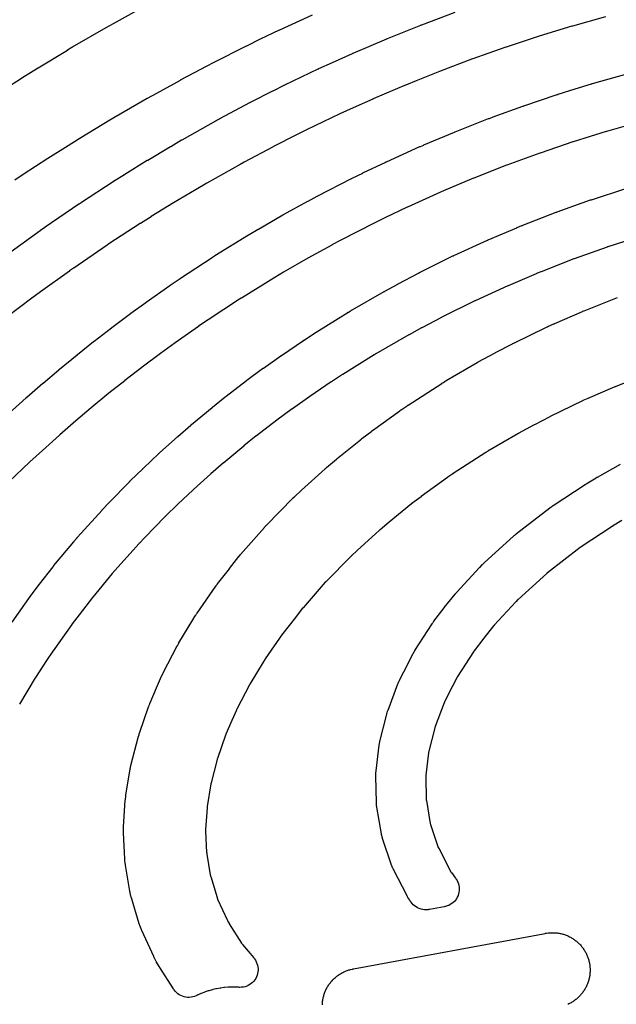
# Model space of a CAD drawing. Header units: metres. Extents: x -22 to 22, y 1.9 to 79.7.
# Tile 23 of 35: x -0.7 to 2.6, y 48.4 to 53.9. Entities that reach past the tile are written whole.
import ezdxf

# ---------------------------------------------------------------- set-up
doc = ezdxf.new("R2010")
doc.units = ezdxf.units.M

msp = doc.modelspace()

# ---------------------------------------------------------------- linework, layer by layer
at = {"layer": 'MARKING'}
for points in [[(-0.7849, 53.5161), (-0.6854, 53.5791), (-0.6852, 53.5792), (-0.6841, 53.5799), (-0.6838, 53.5801), (-0.5951, 53.6354), (-0.5946, 53.6357), (-0.5923, 53.6371), (-0.5917, 53.6375), (-0.428, 53.7364), (-0.4278, 53.7365), (-0.4269, 53.737), (-0.4267, 53.7372), (-0.402, 53.7519), (-0.4015, 53.7522), (-0.3995, 53.7534), (-0.3988, 53.7537), (-0.2104, 53.8628), (-0.2098, 53.8631), (-0.2074, 53.8645), (-0.2066, 53.8649), (-0.1528, 53.895), (-0.1524, 53.8952), (-0.0174, 53.9698)], [(-0.7438, 52.6065), (-0.5801, 52.7245), (-0.5797, 52.7248), (-0.5787, 52.7255), (-0.5781, 52.7259), (-0.5537, 52.7431), (-0.5533, 52.7434), (-0.5525, 52.744), (-0.5519, 52.7443), (-0.3633, 52.8736), (-0.3629, 52.8739), (-0.362, 52.8745), (-0.3614, 52.8749), (-0.3506, 52.8821), (-0.3502, 52.8824), (-0.3493, 52.883), (-0.3487, 52.8834), (-0.1715, 52.9988), (-0.171, 52.9991), (-0.17, 52.9998), (-0.1693, 53.0003), (-0.1082, 53.0389), (-0.1078, 53.0391), (-0.107, 53.0396), (-0.1065, 53.0399), (0.0204, 53.1183), (0.021, 53.1186), (0.0222, 53.1193), (0.023, 53.1198), (0.1501, 53.1955), (0.1504, 53.1957), (0.1511, 53.1961), (0.1515, 53.1964), (0.2125, 53.232), (0.213, 53.2323), (0.2143, 53.233), (0.2151, 53.2335), (0.4036, 53.3394), (0.4041, 53.3398), (0.4054, 53.3404), (0.4062, 53.3409), (0.4288, 53.3531), (0.429, 53.3533), (0.4296, 53.3536), (0.43, 53.3538), (0.5954, 53.4418), (0.5961, 53.4422), (0.5976, 53.443), (0.5986, 53.4435), (0.7283, 53.5095), (0.7289, 53.5097), (0.7876, 53.5392), (0.7883, 53.5395), (0.7897, 53.5402), (0.7907, 53.5406), (0.9789, 53.6308), (0.9796, 53.6311), (0.9812, 53.6318), (0.9822, 53.6323), (1.058, 53.6668), (1.0584, 53.667), (1.1711, 53.7178), (1.1716, 53.718), (1.172, 53.7182), (1.1725, 53.7184), (1.1737, 53.7189), (1.1741, 53.7191), (1.1746, 53.7193), (1.1751, 53.7195), (1.3627, 53.7995), (1.3634, 53.7999), (1.365, 53.8005), (1.366, 53.8009), (1.4232, 53.824), (1.4235, 53.8241), (1.5547, 53.8768), (1.5552, 53.877), (1.5557, 53.8771), (1.5562, 53.8773), (1.5575, 53.8778), (1.5579, 53.878), (1.5584, 53.8782), (1.5589, 53.8784), (1.7466, 53.9491)], [(2.5891, 53.9233), (2.4043, 53.8709), (2.4033, 53.8706), (2.4009, 53.8698), (2.218, 53.8141), (2.2175, 53.8139), (2.2169, 53.8138), (2.2164, 53.8136), (2.0317, 53.7528), (2.0312, 53.7526), (2.0307, 53.7525), (2.0302, 53.7523), (1.9302, 53.7171), (1.8454, 53.6871), (1.8449, 53.6869), (1.8444, 53.6867), (1.844, 53.6866), (1.659, 53.6169), (1.6585, 53.6167), (1.658, 53.6165), (1.6575, 53.6163), (1.5284, 53.5646), (1.4729, 53.5421), (1.472, 53.5418), (1.2862, 53.4625), (1.2857, 53.4623), (1.2853, 53.4621), (1.2848, 53.4619), (1.1746, 53.4123), (1.1002, 53.3784), (1.0993, 53.378), (0.9133, 53.2889), (0.9125, 53.2885), (0.8559, 53.2602), (0.7273, 53.1948), (0.7264, 53.1944), (0.5626, 53.1072), (0.5411, 53.0955), (0.5404, 53.0951), (0.3539, 52.9903), (0.3532, 52.9899), (0.294, 52.9553), (0.1677, 52.8801), (0.1671, 52.8797), (0.0415, 52.8022), (0.0411, 52.802), (-0.0184, 52.7644), (-0.019, 52.764), (-0.1948, 52.6495), (-0.1953, 52.6491), (-0.2048, 52.6428), (-0.2053, 52.6425), (-0.3926, 52.5141), (-0.3931, 52.5138), (-0.4161, 52.4976), (-0.4166, 52.4972), (-0.5787, 52.3803), (-0.6269, 52.3448), (-0.6274, 52.3444), (-0.7654, 52.2398)], [(0.945, 53.9326), (0.7605, 53.8481), (0.7596, 53.8476), (0.6539, 53.7967), (0.5755, 53.7588), (0.5747, 53.7584), (0.3898, 53.6648), (0.3891, 53.6644), (0.3536, 53.6458), (0.2047, 53.5669), (0.2039, 53.5665), (0.0717, 53.4935), (0.0197, 53.4644), (0.019, 53.464), (-0.1667, 53.3566), (-0.1673, 53.3563), (-0.19, 53.3427), (-0.3519, 53.2449), (-0.3526, 53.2445), (-0.4392, 53.1905), (-0.5372, 53.1285), (-0.5377, 53.1282), (-0.6755, 53.0384), (-0.7225, 53.0073)], [(-0.7563, 51.6982), (-0.6589, 51.7863), (-0.6584, 51.7867), (-0.658, 51.787), (-0.6576, 51.7874), (-0.6565, 51.7884), (-0.6561, 51.7887), (-0.6557, 51.7891), (-0.6553, 51.7895), (-0.5649, 51.8676), (-0.5644, 51.8681), (-0.4756, 51.9438), (-0.4752, 51.9441), (-0.4748, 51.9444), (-0.4743, 51.9448), (-0.4733, 51.9457), (-0.4729, 51.946), (-0.4725, 51.9463), (-0.4721, 51.9467), (-0.3726, 52.0279), (-0.3723, 52.0282), (-0.3716, 52.0287), (-0.3712, 52.029), (-0.2813, 52.1011), (-0.2806, 52.1016), (-0.2792, 52.1027), (-0.2783, 52.1034), (-0.1803, 52.1789), (-0.18, 52.1791), (-0.1792, 52.1797), (-0.1787, 52.1801), (-0.0744, 52.2586), (-0.0738, 52.259), (-0.0725, 52.26), (-0.0716, 52.2606), (0.012, 52.3211), (0.0124, 52.3215), (0.0134, 52.3221), (0.014, 52.3226), (0.1465, 52.4159), (0.1471, 52.4163), (0.1483, 52.4172), (0.1491, 52.4177), (0.2044, 52.4553), (0.2049, 52.4557), (0.206, 52.4564), (0.2067, 52.4569), (0.3833, 52.5732), (0.3838, 52.5735), (0.385, 52.5742), (0.3857, 52.5747), (0.397, 52.5819), (0.3975, 52.5822), (0.3986, 52.5829), (0.3994, 52.5834), (0.5878, 52.6996), (0.5884, 52.7), (0.5897, 52.7008), (0.5905, 52.7013), (0.6413, 52.7314), (0.6418, 52.7317), (0.6428, 52.7323), (0.6434, 52.7327), (0.7804, 52.8116), (0.7811, 52.812), (0.7826, 52.8128), (0.7835, 52.8133), (0.9197, 52.8884), (0.9201, 52.8886), (0.921, 52.8891), (0.9215, 52.8894), (0.9732, 52.9171), (0.9739, 52.9175), (0.9753, 52.9183), (0.9763, 52.9188), (1.1646, 53.0154), (1.1653, 53.0158), (1.1668, 53.0166), (1.1679, 53.0171), (1.2277, 53.0463), (1.228, 53.0465), (1.2288, 53.0469), (1.2292, 53.0471), (1.3573, 53.1083), (1.3578, 53.1085), (1.3583, 53.1088), (1.3588, 53.109), (1.3601, 53.1096), (1.3605, 53.1098), (1.361, 53.11), (1.3615, 53.1102), (1.5491, 53.195), (1.5498, 53.1953), (1.5514, 53.196), (1.5525, 53.1964), (1.5698, 53.2039), (1.5705, 53.2042), (1.7416, 53.2761), (1.7422, 53.2763), (1.7427, 53.2765), (1.7432, 53.2767), (1.7446, 53.2773), (1.7451, 53.2775), (1.7457, 53.2777), (1.7462, 53.2779), (1.9338, 53.3517), (1.9343, 53.3519), (1.9348, 53.3521), (1.9353, 53.3523), (1.9365, 53.3527), (1.937, 53.3529), (1.9374, 53.3531), (1.9379, 53.3533), (1.9597, 53.3613), (1.9602, 53.3615), (2.1262, 53.4219), (2.1267, 53.4221), (2.1273, 53.4223), (2.1278, 53.4225), (2.1292, 53.423), (2.1298, 53.4232), (2.1303, 53.4234), (2.1309, 53.4236), (2.3184, 53.487), (2.3189, 53.4872), (2.3194, 53.4873), (2.32, 53.4875), (2.3213, 53.488), (2.3219, 53.4881), (2.3224, 53.4883), (2.3229, 53.4885), (2.4183, 53.5184), (2.4186, 53.5185), (2.5109, 53.5471), (2.5114, 53.5473), (2.512, 53.5474), (2.5125, 53.5476), (2.5139, 53.548), (2.5144, 53.5481), (2.5149, 53.5483), (2.5154, 53.5484), (2.7029, 53.6021)], [(2.7783, 53.3324), (2.5939, 53.2797), (2.5934, 53.2795), (2.5928, 53.2793), (2.5923, 53.2792), (2.5025, 53.2513), (2.4082, 53.2218), (2.4077, 53.2216), (2.4071, 53.2214), (2.4066, 53.2213), (2.2221, 53.1589), (2.2215, 53.1587), (2.221, 53.1585), (2.2205, 53.1583), (2.0574, 53.0989), (2.0364, 53.0912), (2.0359, 53.091), (2.0354, 53.0908), (2.035, 53.0906), (1.8502, 53.0179), (1.8497, 53.0177), (1.8491, 53.0175), (1.8486, 53.0173), (1.6809, 52.9469), (1.6647, 52.9399), (1.6638, 52.9395), (1.4781, 52.8557), (1.4777, 52.8555), (1.4772, 52.8552), (1.4767, 52.855), (1.3513, 52.7951), (1.2928, 52.7665), (1.2919, 52.766), (1.106, 52.6706), (1.1051, 52.6702), (1.055, 52.6433), (1.0546, 52.643), (0.9205, 52.5691), (0.9197, 52.5687), (0.7844, 52.4907), (0.7839, 52.4904), (0.735, 52.4614), (0.7343, 52.461), (0.5477, 52.3459), (0.5471, 52.3455), (0.5375, 52.3394), (0.5369, 52.339), (0.3621, 52.2239), (0.3615, 52.2235), (0.308, 52.1872), (0.3073, 52.1867), (0.1764, 52.0945), (0.1759, 52.0941), (0.0942, 52.035), (0.0935, 52.0344), (-0.0094, 51.9571), (-0.0098, 51.9568), (-0.1058, 51.8829), (-0.1066, 51.8823), (-0.1949, 51.8115), (-0.2938, 51.7307), (-0.2942, 51.7304), (-0.2946, 51.7301), (-0.295, 51.7297), (-0.3811, 51.6564), (-0.471, 51.5787), (-0.4714, 51.5783), (-0.4718, 51.5779), (-0.4722, 51.5776), (-0.5674, 51.4915), (-0.6385, 51.4266), (-0.6389, 51.4262), (-0.6394, 51.4258), (-0.6398, 51.4254), (-0.754, 51.3162)], [(-0.7383, 50.5276), (-0.6302, 50.6799), (-0.6296, 50.6807), (-0.6291, 50.6814), (-0.6285, 50.6822), (-0.627, 50.6843), (-0.6264, 50.6851), (-0.6258, 50.6859), (-0.6252, 50.6866), (-0.5838, 50.7404), (-0.5079, 50.839), (-0.5074, 50.8397), (-0.5068, 50.8404), (-0.5062, 50.8412), (-0.5047, 50.8431), (-0.5041, 50.8438), (-0.5035, 50.8445), (-0.5029, 50.8452), (-0.3915, 50.9794), (-0.3914, 50.9795), (-0.376, 50.998), (-0.3754, 50.9987), (-0.3748, 50.9994), (-0.3742, 51.0001), (-0.3726, 51.0019), (-0.372, 51.0026), (-0.3714, 51.0033), (-0.3708, 51.004), (-0.2337, 51.1567), (-0.2332, 51.1573), (-0.2326, 51.158), (-0.232, 51.1586), (-0.2305, 51.1602), (-0.23, 51.1608), (-0.2294, 51.1614), (-0.2288, 51.162), (-0.1959, 51.1963), (-0.1955, 51.1967), (-0.0802, 51.3155), (-0.0797, 51.3161), (-0.0791, 51.3167), (-0.0785, 51.3172), (-0.077, 51.3187), (-0.0765, 51.3193), (-0.0759, 51.3198), (-0.0753, 51.3204), (-0.003, 51.3903), (-0.0027, 51.3905), (-0.0022, 51.391), (-0.0019, 51.3913), (0.0853, 51.4742), (0.0858, 51.4748), (0.0864, 51.4753), (0.087, 51.4758), (0.0884, 51.4771), (0.089, 51.4777), (0.0895, 51.4782), (0.0901, 51.4787), (0.19, 51.568), (0.1903, 51.5683), (0.191, 51.5689), (0.1914, 51.5693), (0.2639, 51.6329), (0.2645, 51.6333), (0.265, 51.6338), (0.2655, 51.6343), (0.2669, 51.6355), (0.2675, 51.6359), (0.268, 51.6364), (0.2686, 51.6368), (0.3831, 51.7316), (0.3835, 51.7319), (0.3844, 51.7327), (0.3849, 51.7331), (0.4571, 51.7914), (0.4577, 51.7918), (0.4582, 51.7922), (0.4587, 51.7926), (0.46, 51.7936), (0.4605, 51.794), (0.4611, 51.7944), (0.4616, 51.7948), (0.5764, 51.8826), (0.5769, 51.883), (0.5779, 51.8838), (0.5786, 51.8843), (0.6668, 51.9497), (0.6673, 51.95), (0.6677, 51.9504), (0.6682, 51.9507), (0.6695, 51.9516), (0.6699, 51.952), (0.6704, 51.9523), (0.6709, 51.9527), (0.7697, 52.0224), (0.7703, 52.0227), (0.7715, 52.0236), (0.7723, 52.0242), (0.8951, 52.1077), (0.8955, 52.108), (0.896, 52.1083), (0.8964, 52.1086), (0.8976, 52.1094), (0.898, 52.1097), (0.8984, 52.11), (0.8989, 52.1103), (0.9632, 52.152), (0.9638, 52.1525), (0.9652, 52.1533), (0.9661, 52.1539), (1.1448, 52.2655), (1.1454, 52.2659), (1.1469, 52.2668), (1.1478, 52.2673), (1.1567, 52.2726), (1.1573, 52.273), (1.1587, 52.2739), (1.1597, 52.2744), (1.348, 52.3825), (1.3485, 52.3828), (1.349, 52.383), (1.3494, 52.3833), (1.3506, 52.3839), (1.3511, 52.3842), (1.3515, 52.3845), (1.352, 52.3847), (1.4246, 52.4244), (1.4252, 52.4247), (1.4265, 52.4254), (1.4273, 52.4258), (1.5416, 52.486), (1.5421, 52.4862), (1.5426, 52.4865), (1.5431, 52.4867), (1.5444, 52.4874), (1.5449, 52.4876), (1.5454, 52.4879), (1.5459, 52.4881), (1.7336, 52.5815), (1.7341, 52.5817), (1.7345, 52.582), (1.735, 52.5822), (1.7358, 52.5826), (1.7366, 52.583), (1.7372, 52.5833), (1.7381, 52.5837), (1.7389, 52.584), (1.7394, 52.5843), (1.9269, 52.6697), (1.9275, 52.6699), (1.928, 52.6702), (1.9286, 52.6704), (1.93, 52.6711), (1.9306, 52.6713), (1.9311, 52.6716), (1.9317, 52.6718), (2.0914, 52.7399), (2.0918, 52.7401), (2.0927, 52.7405), (2.0933, 52.7407), (2.1206, 52.752), (2.1211, 52.7522), (2.1216, 52.7524), (2.1221, 52.7526), (2.1235, 52.7532), (2.124, 52.7534), (2.1245, 52.7536), (2.125, 52.7538), (2.3125, 52.8265), (2.3131, 52.8267), (2.3137, 52.8269), (2.3143, 52.8272), (2.3158, 52.8277), (2.3164, 52.828), (2.317, 52.8282), (2.3176, 52.8284), (2.505, 52.8957), (2.5056, 52.8959), (2.5061, 52.8961), (2.5067, 52.8962), (2.5081, 52.8967), (2.5087, 52.8969), (2.5092, 52.8971), (2.5098, 52.8973), (2.5141, 52.8988), (2.5144, 52.8989), (2.5151, 52.8991), (2.5155, 52.8992), (2.6981, 52.9585)], [(2.7829, 52.6916), (2.603, 52.6332), (2.5997, 52.6321), (2.5991, 52.6319), (2.5986, 52.6318), (2.5981, 52.6316), (2.4139, 52.5655), (2.4133, 52.5652), (2.4127, 52.565), (2.4121, 52.5648), (2.2278, 52.4933), (2.2272, 52.4931), (2.2267, 52.4929), (2.2262, 52.4927), (2.2014, 52.4824), (2.2009, 52.4822), (2.0431, 52.4149), (2.0425, 52.4147), (2.042, 52.4144), (2.0414, 52.4142), (1.8582, 52.3307), (1.8575, 52.3304), (1.8567, 52.33), (1.8559, 52.3296), (1.672, 52.2382), (1.6715, 52.2379), (1.671, 52.2376), (1.6705, 52.2374), (1.5591, 52.1788), (1.5584, 52.1784), (1.4875, 52.1397), (1.4871, 52.1394), (1.4866, 52.1392), (1.4861, 52.1389), (1.3008, 52.0326), (1.3, 52.0321), (1.2933, 52.0281), (1.2926, 52.0276), (1.1161, 51.9175), (1.1153, 51.917), (1.0527, 51.8763), (1.0523, 51.876), (1.0519, 51.8757), (1.0514, 51.8754), (0.9314, 51.7937), (0.9307, 51.7933), (0.8337, 51.7248), (0.8332, 51.7245), (0.8327, 51.7241), (0.8322, 51.7238), (0.7466, 51.6603), (0.7461, 51.6599), (0.6331, 51.5735), (0.6326, 51.5731), (0.632, 51.5727), (0.6315, 51.5723), (0.5618, 51.516), (0.5613, 51.5157), (0.4486, 51.4224), (0.4481, 51.4219), (0.4475, 51.4215), (0.447, 51.421), (0.3768, 51.3595), (0.3765, 51.3592), (0.2784, 51.2714), (0.2778, 51.2709), (0.2773, 51.2704), (0.2767, 51.2699), (0.192, 51.1893), (0.1208, 51.1206), (0.1203, 51.12), (0.1197, 51.1195), (0.1191, 51.1189), (0.0065, 51.0029), (-0.0252, 50.9698), (-0.0258, 50.9692), (-0.0264, 50.9686), (-0.0269, 50.9679), (-0.1607, 50.8189), (-0.1613, 50.8182), (-0.1619, 50.8175), (-0.1625, 50.8168), (-0.176, 50.8007), (-0.2858, 50.6684), (-0.2864, 50.6676), (-0.287, 50.6669), (-0.2876, 50.6662), (-0.3618, 50.5697), (-0.4018, 50.5179), (-0.4023, 50.5171), (-0.4029, 50.5163), (-0.4035, 50.5155), (-0.5083, 50.3679), (-0.5089, 50.3671), (-0.5095, 50.3662), (-0.5101, 50.3653), (-0.5442, 50.3127), (-0.5445, 50.3123), (-0.6065, 50.2176), (-0.607, 50.2168), (-0.6076, 50.2159), (-0.6082, 50.215), (-0.6955, 50.0685)], [(2.8238, 51.921), (2.6425, 51.8485), (2.6419, 51.8482), (2.6412, 51.8479), (2.6406, 51.8477), (2.49, 51.7825), (2.4892, 51.7821), (2.4628, 51.7702), (2.4622, 51.7699), (2.4616, 51.7696), (2.461, 51.7693), (2.279, 51.6808), (2.2785, 51.6805), (2.2779, 51.6802), (2.2773, 51.6799), (2.191, 51.6352), (2.1905, 51.6349), (2.19, 51.6346), (2.1895, 51.6344), (2.0996, 51.5851), (2.099, 51.5848), (2.0985, 51.5845), (2.098, 51.5842), (1.929, 51.4861), (1.9284, 51.4858), (1.9279, 51.4855), (1.9273, 51.4851), (1.9203, 51.4808), (1.9198, 51.4805), (1.9193, 51.4802), (1.9189, 51.4799), (1.7354, 51.3609), (1.7349, 51.3607), (1.7345, 51.3604), (1.734, 51.3601), (1.7054, 51.3406), (1.7048, 51.3402), (1.7042, 51.3398), (1.7035, 51.3393), (1.5559, 51.2323), (1.5551, 51.2317), (1.5041, 51.1932), (1.5034, 51.1927), (1.5027, 51.1921), (1.502, 51.1916), (1.3763, 51.0896), (1.3756, 51.0891), (1.3249, 51.0465), (1.3241, 51.0459), (1.3234, 51.0452), (1.3227, 51.0446), (1.1964, 50.93), (1.1959, 50.9295), (1.1648, 50.9005), (1.164, 50.8998), (1.1633, 50.899), (1.1625, 50.8983), (1.0212, 50.7546), (1.0202, 50.7535), (1.0192, 50.7525), (1.0183, 50.7514), (0.8935, 50.609), (0.8927, 50.608), (0.8919, 50.6071), (0.8911, 50.6061), (0.8434, 50.5457), (0.7809, 50.4653), (0.7801, 50.4642), (0.7793, 50.4631), (0.7785, 50.462), (0.681, 50.3217), (0.6802, 50.3205), (0.6793, 50.3192), (0.6785, 50.3179), (0.6697, 50.3034), (0.5952, 50.1799), (0.5944, 50.1786), (0.5937, 50.1772), (0.5929, 50.1758), (0.5217, 50.0392), (0.5209, 50.0376), (0.5202, 50.036), (0.5194, 50.0344), (0.4947, 49.9774), (0.4611, 49.9001), (0.4604, 49.8983), (0.4597, 49.8966), (0.459, 49.8948), (0.4132, 49.7628), (0.4126, 49.7608), (0.412, 49.7589), (0.4115, 49.7569), (0.3781, 49.6275), (0.3776, 49.6253), (0.3771, 49.6231), (0.3767, 49.6209), (0.356, 49.4948), (0.3557, 49.4923), (0.3554, 49.4898), (0.3552, 49.4874), (0.3474, 49.3645), (0.3473, 49.3618), (0.3473, 49.3591), (0.3474, 49.3563), (0.353, 49.2365), (0.3532, 49.2335), (0.3535, 49.2306), (0.3539, 49.2276), (0.3736, 49.1101), (0.3743, 49.107), (0.375, 49.1039), (0.3758, 49.1008), (0.4111, 48.9841), (0.4122, 48.981), (0.4133, 48.9779), (0.4146, 48.9748), (0.4691, 48.855), (0.4704, 48.8523), (0.4718, 48.8497), (0.4732, 48.8472), (0.4785, 48.8384), (0.4788, 48.8379), (0.4791, 48.8374), (0.4795, 48.8369), (0.5488, 48.7285), (0.5505, 48.7259), (0.5523, 48.7234), (0.5542, 48.721), (0.6169, 48.6454), (0.6199, 48.6416), (0.6212, 48.6399), (0.6267, 48.6318), (0.6313, 48.6233), (0.6351, 48.6144), (0.638, 48.6051), (0.64, 48.5956), (0.6411, 48.586), (0.6412, 48.5762), (0.6404, 48.5666), (0.6386, 48.557), (0.636, 48.5477), (0.6324, 48.5387), (0.628, 48.53), (0.6228, 48.5218), (0.6167, 48.5142), (0.61, 48.5072), (0.6027, 48.5009), (0.5947, 48.4953), (0.5863, 48.4905), (0.5774, 48.4866), (0.5682, 48.4835), (0.5587, 48.4814), (0.5491, 48.4801), (0.5394, 48.4798), (0.5372, 48.4799), (0.5324, 48.4801), (0.5228, 48.4807), (0.5216, 48.4808), (0.5204, 48.4809), (0.5192, 48.4809), (0.4983, 48.4813), (0.4971, 48.4813), (0.4959, 48.4813), (0.4946, 48.4812), (0.4777, 48.4807), (0.4765, 48.4807), (0.4753, 48.4806), (0.474, 48.4805), (0.4533, 48.4789), (0.452, 48.4787), (0.4508, 48.4786), (0.4496, 48.4785), (0.4328, 48.4763), (0.4316, 48.4761), (0.4304, 48.4759), (0.4292, 48.4757), (0.4087, 48.472), (0.4074, 48.4718), (0.4062, 48.4716), (0.405, 48.4713), (0.3886, 48.4675), (0.3874, 48.4672), (0.3862, 48.4669), (0.385, 48.4666), (0.3649, 48.4609), (0.3637, 48.4605), (0.3626, 48.4602), (0.3614, 48.4598), (0.3454, 48.4544), (0.3442, 48.454), (0.3431, 48.4536), (0.3419, 48.4531), (0.3225, 48.4455), (0.3214, 48.445), (0.3202, 48.4446), (0.3191, 48.4441), (0.3037, 48.4371), (0.3026, 48.4366), (0.3015, 48.4361), (0.3004, 48.4355), (0.3003, 48.4355), (0.2959, 48.4334), (0.2937, 48.4324), (0.2846, 48.4288), (0.2751, 48.4261), (0.2654, 48.4244), (0.2556, 48.4236), (0.2458, 48.4238), (0.236, 48.4249), (0.2264, 48.427), (0.2171, 48.4301), (0.2081, 48.434), (0.1995, 48.4388), (0.1915, 48.4444), (0.184, 48.4508), (0.1772, 48.4579), (0.1711, 48.4656), (0.1697, 48.4675), (0.167, 48.4716), (0.0904, 48.5915), (0.09, 48.592), (0.0897, 48.5925), (0.0894, 48.593), (0.0874, 48.5962), (0.0871, 48.5967), (0.0868, 48.5973), (0.0865, 48.5978), (0.0727, 48.6205), (0.0712, 48.623), (0.0698, 48.6256), (0.0684, 48.6282), (0.0599, 48.6443), (0.0585, 48.6469), (0.0572, 48.6496), (0.056, 48.6522), (-0.0105, 48.7984), (-0.0118, 48.8014), (-0.0131, 48.8045), (-0.0143, 48.8076), (-0.0216, 48.8269), (-0.0227, 48.83), (-0.0237, 48.8331), (-0.0248, 48.8363), (-0.0687, 48.9817), (-0.0696, 48.9847), (-0.0704, 48.9878), (-0.0712, 48.9909), (-0.0757, 49.0101), (-0.0764, 49.0132), (-0.077, 49.0164), (-0.0776, 49.0195), (-0.102, 49.1651), (-0.1025, 49.168), (-0.1029, 49.171), (-0.1032, 49.174), (-0.1052, 49.1923), (-0.1055, 49.1953), (-0.1057, 49.1983), (-0.1059, 49.2012), (-0.1127, 49.3474), (-0.1128, 49.3501), (-0.1129, 49.3529), (-0.1129, 49.3556), (-0.1127, 49.3726), (-0.1127, 49.3753), (-0.1126, 49.3781), (-0.1125, 49.3808), (-0.1032, 49.5277), (-0.103, 49.5302), (-0.1028, 49.5327), (-0.1026, 49.5351), (-0.1008, 49.5505), (-0.1005, 49.5529), (-0.1002, 49.5554), (-0.0998, 49.5579), (-0.0756, 49.7056), (-0.0752, 49.7078), (-0.0748, 49.71), (-0.0743, 49.7122), (-0.0715, 49.7259), (-0.071, 49.7281), (-0.0705, 49.7303), (-0.0699, 49.7325), (-0.0316, 49.8809), (-0.0311, 49.8829), (-0.0305, 49.8849), (-0.03, 49.8868), (-0.0263, 49.8989), (-0.0257, 49.9008), (-0.0251, 49.9028), (-0.0244, 49.9047), (0.0273, 50.0538), (0.028, 50.0556), (0.0286, 50.0574), (0.0293, 50.0592), (0.0336, 50.0702), (0.0343, 50.0719), (0.035, 50.0737), (0.0357, 50.0754), (0.0727, 50.1604), (0.1007, 50.225), (0.1014, 50.2266), (0.1022, 50.2282), (0.1029, 50.2298), (0.1076, 50.2397), (0.1084, 50.2413), (0.1092, 50.2429), (0.11, 50.2445), (0.1883, 50.3948), (0.189, 50.3961), (0.1898, 50.3975), (0.1905, 50.3989), (0.1953, 50.4073), (0.196, 50.4087), (0.1968, 50.41), (0.1976, 50.4114), (0.2757, 50.5408), (0.2759, 50.5411), (0.289, 50.5627), (0.2898, 50.5641), (0.2907, 50.5653), (0.2915, 50.5666), (0.2966, 50.5746), (0.2975, 50.5758), (0.2983, 50.5771), (0.2992, 50.5784), (0.4042, 50.7296), (0.405, 50.7307), (0.4058, 50.7318), (0.4066, 50.7328), (0.4115, 50.7396), (0.4123, 50.7407), (0.4131, 50.7417), (0.414, 50.7428), (0.4802, 50.8279), (0.4804, 50.8282), (0.4812, 50.8292), (0.4815, 50.8296), (0.5338, 50.8958), (0.5346, 50.8968), (0.5353, 50.8978), (0.5362, 50.8987), (0.5412, 50.9048), (0.542, 50.9058), (0.5428, 50.9067), (0.5436, 50.9077), (0.6767, 51.0597), (0.6775, 51.0605), (0.6783, 51.0614), (0.6791, 51.0622), (0.6836, 51.0672), (0.6846, 51.0683), (0.6856, 51.0693), (0.6866, 51.0703), (0.6866, 51.0704), (0.6871, 51.0709), (0.838, 51.2243), (0.8387, 51.2251), (0.8395, 51.2258), (0.8402, 51.2265), (0.8449, 51.2311), (0.8457, 51.2318), (0.8465, 51.2326), (0.8472, 51.2333), (0.8827, 51.2664), (0.8831, 51.2668), (0.885, 51.2686), (0.8856, 51.2691), (1.0168, 51.3882), (1.0175, 51.3889), (1.0183, 51.3895), (1.019, 51.3901), (1.0235, 51.3941), (1.0242, 51.3947), (1.025, 51.3953), (1.0257, 51.396), (1.0808, 51.4422), (1.0814, 51.4427), (1.0837, 51.4447), (1.0845, 51.4452), (1.2154, 51.5514), (1.2161, 51.552), (1.2167, 51.5525), (1.2174, 51.553), (1.2217, 51.5564), (1.2224, 51.5569), (1.223, 51.5574), (1.2237, 51.5579), (1.2791, 51.5997), (1.2798, 51.6003), (1.2826, 51.6023), (1.2835, 51.603), (1.4364, 51.7139), (1.4371, 51.7143), (1.4377, 51.7147), (1.4383, 51.7152), (1.4422, 51.7179), (1.4429, 51.7184), (1.4435, 51.7188), (1.4441, 51.7192), (1.4777, 51.742), (1.4781, 51.7423), (1.4786, 51.7426), (1.479, 51.7429), (1.4818, 51.7447), (1.4822, 51.745), (1.4827, 51.7453), (1.4831, 51.7456), (1.6708, 51.8673), (1.6713, 51.8676), (1.6718, 51.8679), (1.6723, 51.8682), (1.6752, 51.8701), (1.6757, 51.8704), (1.6762, 51.8707), (1.6767, 51.871), (1.6885, 51.8783), (1.6891, 51.8786), (1.6896, 51.879), (1.6902, 51.8793), (1.6937, 51.8814), (1.6943, 51.8818), (1.6949, 51.8821), (1.6955, 51.8824), (1.8695, 51.9835), (1.8701, 51.9838), (1.8706, 51.9841), (1.8711, 51.9844), (1.8745, 51.9863), (1.875, 51.9866), (1.8756, 51.9869), (1.8761, 51.9872), (1.9708, 52.0391), (1.9713, 52.0393), (1.9718, 52.0396), (1.9723, 52.0399), (1.9754, 52.0415), (1.9759, 52.0418), (1.9764, 52.042), (1.9769, 52.0423), (2.0681, 52.0896), (2.0687, 52.0899), (2.0693, 52.0902), (2.0699, 52.0905), (2.0734, 52.0923), (2.074, 52.0926), (2.0746, 52.0929), (2.0752, 52.0931), (2.2625, 52.1843), (2.2631, 52.1846), (2.2637, 52.1849), (2.2643, 52.1851), (2.268, 52.1869), (2.2685, 52.1871), (2.2691, 52.1874), (2.2697, 52.1877), (2.3001, 52.2015), (2.3008, 52.2018), (2.3038, 52.2031), (2.3047, 52.2036), (2.4608, 52.2711), (2.4615, 52.2714), (2.4621, 52.2716), (2.4628, 52.2719), (2.4668, 52.2736), (2.4674, 52.2739), (2.4681, 52.2741), (2.4687, 52.2744), (2.6559, 52.3492)], [(2.6802, 51.0973), (2.6292, 51.066), (2.6285, 51.0656), (2.6278, 51.0652), (2.6272, 51.0648), (2.4523, 50.9499), (2.4513, 50.9493), (2.4503, 50.9486), (2.4494, 50.9479), (2.4488, 50.9475), (2.4482, 50.9471), (2.4477, 50.9466), (2.4471, 50.9462), (2.2643, 50.8052), (2.2627, 50.8039), (2.2611, 50.8026), (2.2596, 50.8013), (2.1, 50.6559), (2.0988, 50.6548), (2.0977, 50.6537), (2.0965, 50.6525), (2.0882, 50.6439), (2.0878, 50.6435), (2.0874, 50.6431), (2.087, 50.6427), (1.9654, 50.5108), (1.9642, 50.5095), (1.963, 50.5081), (1.9618, 50.5067), (1.9075, 50.4384), (1.9069, 50.4377), (1.8527, 50.3671), (1.8515, 50.3654), (1.8503, 50.3637), (1.8492, 50.362), (1.7598, 50.2233), (1.7586, 50.2213), (1.7574, 50.2192), (1.7562, 50.2172), (1.7324, 50.1712), (1.7322, 50.1707), (1.6879, 50.0828), (1.6868, 50.0805), (1.6857, 50.0781), (1.6848, 50.0757), (1.6343, 49.943), (1.6334, 49.9402), (1.6325, 49.9375), (1.6317, 49.9347), (1.5989, 49.8054), (1.5982, 49.8023), (1.5976, 49.7991), (1.5972, 49.796), (1.582, 49.67), (1.5817, 49.6665), (1.5815, 49.663), (1.5815, 49.6595), (1.5841, 49.5333), (1.5842, 49.532), (1.5845, 49.5289), (1.5847, 49.5277), (1.6068, 49.3996), (1.607, 49.3983), (1.6078, 49.3952), (1.6082, 49.394), (1.6517, 49.2651), (1.6521, 49.2639), (1.6533, 49.261), (1.6539, 49.2599), (1.7218, 49.1287), (1.7224, 49.1275), (1.7242, 49.1246), (1.725, 49.1235), (1.7481, 49.0925), (1.7509, 49.0885), (1.7521, 49.0867), (1.7571, 49.0784), (1.7613, 49.0697), (1.7646, 49.0606), (1.7671, 49.0513), (1.7686, 49.0418), (1.7691, 49.0321), (1.7688, 49.0225), (1.7675, 49.0129), (1.7653, 49.0035), (1.7622, 48.9944), (1.7583, 48.9855), (1.7535, 48.9772), (1.7479, 48.9693), (1.7416, 48.962), (1.7346, 48.9553), (1.7271, 48.9493), (1.7189, 48.9441), (1.7103, 48.9397), (1.7013, 48.9362), (1.6921, 48.9335), (1.6899, 48.933), (1.6852, 48.932), (1.6024, 48.9167), (1.5974, 48.9159), (1.5949, 48.9156), (1.5848, 48.9148), (1.5747, 48.915), (1.5647, 48.9162), (1.5548, 48.9184), (1.5452, 48.9216), (1.536, 48.9258), (1.5272, 48.9309), (1.519, 48.9368), (1.5115, 48.9435), (1.5047, 48.951), (1.5031, 48.9529), (1.5, 48.9569), (1.496, 48.9622), (1.4955, 48.9629), (1.495, 48.9636), (1.4945, 48.9642), (1.4933, 48.966), (1.4928, 48.9667), (1.4923, 48.9674), (1.4918, 48.968), (1.4911, 48.969), (1.4893, 48.9717), (1.4876, 48.9744), (1.4859, 48.9772), (1.4815, 48.9843), (1.4799, 48.9871), (1.4783, 48.99), (1.4768, 48.9928), (1.4003, 49.1407), (1.3994, 49.1424), (1.3986, 49.1441), (1.3978, 49.1458), (1.3969, 49.1477), (1.3953, 49.1512), (1.3938, 49.1547), (1.3924, 49.1582), (1.3917, 49.1602), (1.391, 49.1619), (1.3904, 49.1637), (1.3898, 49.1655), (1.3394, 49.3148), (1.3388, 49.3166), (1.3382, 49.3185), (1.3377, 49.3203), (1.3371, 49.3223), (1.3361, 49.3261), (1.3351, 49.3298), (1.3342, 49.3335), (1.3338, 49.3356), (1.3334, 49.3375), (1.3331, 49.3394), (1.3327, 49.3413), (1.307, 49.4904), (1.3067, 49.4922), (1.3064, 49.4941), (1.3061, 49.4959), (1.3058, 49.498), (1.3054, 49.5017), (1.3051, 49.5054), (1.3048, 49.5092), (1.3046, 49.5112), (1.3046, 49.5131), (1.3045, 49.515), (1.3044, 49.5169), (1.3013, 49.6635), (1.3013, 49.667), (1.3014, 49.6705), (1.3015, 49.674), (1.3019, 49.6832), (1.3022, 49.6867), (1.3025, 49.6902), (1.3028, 49.6937), (1.3202, 49.8384), (1.3207, 49.8415), (1.3212, 49.8447), (1.3217, 49.8479), (1.3232, 49.8561), (1.3239, 49.8592), (1.3246, 49.8624), (1.3253, 49.8655), (1.3623, 50.0113), (1.363, 50.0141), (1.3638, 50.0169), (1.3646, 50.0196), (1.3669, 50.0268), (1.3678, 50.0295), (1.3687, 50.0322), (1.3697, 50.0349), (1.4256, 50.182), (1.4266, 50.1844), (1.4275, 50.1868), (1.4286, 50.1891), (1.4313, 50.1953), (1.4323, 50.1977), (1.4334, 50.2), (1.4346, 50.2023), (1.4823, 50.297), (1.4825, 50.2974), (1.4829, 50.2983), (1.4832, 50.2989), (1.5106, 50.3518), (1.5118, 50.3539), (1.5129, 50.356), (1.5141, 50.358), (1.5171, 50.3633), (1.5183, 50.3654), (1.5196, 50.3674), (1.5208, 50.3694), (1.6169, 50.5185), (1.6181, 50.5202), (1.6192, 50.5219), (1.6204, 50.5236), (1.6234, 50.528), (1.6246, 50.5296), (1.6259, 50.5313), (1.6271, 50.5329), (1.6851, 50.6085), (1.6855, 50.6091), (1.6865, 50.6104), (1.6872, 50.6112), (1.7459, 50.685), (1.7471, 50.6865), (1.7482, 50.6879), (1.7494, 50.6893), (1.7525, 50.6929), (1.7537, 50.6942), (1.7549, 50.6956), (1.7561, 50.697), (1.8823, 50.8337), (1.8827, 50.8341), (1.8831, 50.8345), (1.8835, 50.8349), (1.8844, 50.8359), (1.8848, 50.8363), (1.8852, 50.8367), (1.8856, 50.8371), (1.8982, 50.8502), (1.8993, 50.8513), (1.9004, 50.8525), (1.9016, 50.8536), (1.9046, 50.8565), (1.9058, 50.8577), (1.9069, 50.8588), (1.9081, 50.8599), (2.0747, 51.0115), (2.0757, 51.0125), (2.0767, 51.0134), (2.0778, 51.0143), (2.0805, 51.0166), (2.0816, 51.0175), (2.0826, 51.0184), (2.0837, 51.0193), (2.0857, 51.021), (2.0862, 51.0214), (2.0868, 51.0218), (2.0873, 51.0222), (2.0886, 51.0233), (2.0891, 51.0237), (2.0896, 51.0241), (2.0902, 51.0245), (2.2776, 51.1691), (2.2782, 51.1696), (2.2788, 51.17), (2.2794, 51.1704), (2.2809, 51.1716), (2.2814, 51.172), (2.282, 51.1724), (2.2826, 51.1728), (2.2875, 51.1764), (2.2884, 51.1771), (2.2894, 51.1777), (2.2904, 51.1784), (2.2929, 51.1802), (2.2939, 51.1808), (2.2948, 51.1815), (2.2958, 51.1821), (2.4753, 51.3), (2.476, 51.3004), (2.4766, 51.3009), (2.4773, 51.3013), (2.479, 51.3024), (2.4797, 51.3028), (2.4803, 51.3032), (2.481, 51.3036), (2.5362, 51.3375), (2.5371, 51.338), (2.5379, 51.3385), (2.5387, 51.339), (2.5409, 51.3403), (2.5418, 51.3408), (2.5426, 51.3412), (2.5435, 51.3417), (2.6728, 51.4141)], [(1.0017, 48.3819), (1.0018, 48.3868), (1.0022, 48.3926), (1.0026, 48.3975), (1.0032, 48.4024), (1.0039, 48.4073), (1.0048, 48.4131), (1.0057, 48.4179), (1.0067, 48.4227), (1.0079, 48.4275), (1.0094, 48.4331), (1.0107, 48.4379), (1.0122, 48.4425), (1.0138, 48.4472), (1.0159, 48.4527), (1.0177, 48.4572), (1.0196, 48.4617), (1.0217, 48.4662), (1.0243, 48.4715), (1.0265, 48.4758), (1.0289, 48.4801), (1.0314, 48.4843), (1.0345, 48.4893), (1.0372, 48.4935), (1.0399, 48.4975), (1.0428, 48.5015), (1.0464, 48.5061), (1.0494, 48.51), (1.0526, 48.5137), (1.0559, 48.5174), (1.0599, 48.5217), (1.0633, 48.5252), (1.0668, 48.5286), (1.0704, 48.532), (1.0748, 48.5358), (1.0786, 48.539), (1.0824, 48.5421), (1.0863, 48.545), (1.0911, 48.5485), (1.0951, 48.5512), (1.0992, 48.5539), (1.1034, 48.5565), (1.1085, 48.5594), (1.1128, 48.5618), (1.1172, 48.564), (1.1216, 48.5662), (1.1269, 48.5686), (1.1314, 48.5706), (1.136, 48.5724), (1.1406, 48.5741), (1.1462, 48.576), (1.1508, 48.5775), (1.1555, 48.5788), (1.1603, 48.5801), (1.1696, 48.5823), (1.172, 48.5828), (1.1744, 48.5833), (1.1768, 48.5838), (2.2512, 48.7825), (2.2536, 48.7829), (2.256, 48.7833), (2.2584, 48.7836), (2.2679, 48.7849), (2.2728, 48.7854), (2.2777, 48.7859), (2.2826, 48.7862), (2.2884, 48.7864), (2.2934, 48.7864), (2.2983, 48.7864), (2.3032, 48.7862), (2.309, 48.7858), (2.3139, 48.7854), (2.3188, 48.7848), (2.3237, 48.7842), (2.3294, 48.7832), (2.3343, 48.7823), (2.3391, 48.7813), (2.3438, 48.7802), (2.3495, 48.7787), (2.3542, 48.7773), (2.3589, 48.7758), (2.3635, 48.7742), (2.369, 48.7721), (2.3736, 48.7703), (2.3781, 48.7684), (2.3826, 48.7663), (2.3878, 48.7637), (2.3922, 48.7615), (2.3965, 48.7591), (2.4007, 48.7566), (2.4057, 48.7535), (2.4098, 48.7509), (2.4139, 48.7481), (2.4179, 48.7452), (2.4225, 48.7416), (2.4263, 48.7386), (2.4301, 48.7354), (2.4338, 48.7321), (2.4381, 48.7281), (2.4416, 48.7247), (2.445, 48.7212), (2.4483, 48.7176), (2.4522, 48.7132), (2.4554, 48.7094), (2.4584, 48.7056), (2.4614, 48.7017), (2.4648, 48.6969), (2.4676, 48.6929), (2.4703, 48.6888), (2.4728, 48.6846), (2.4758, 48.6795), (2.4782, 48.6752), (2.4804, 48.6708), (2.4826, 48.6664), (2.485, 48.6611), (2.4869, 48.6566), (2.4887, 48.652), (2.4904, 48.6474), (2.4924, 48.6419), (2.4938, 48.6372), (2.4952, 48.6325), (2.4964, 48.6277), (2.4978, 48.622), (2.4988, 48.6172), (2.4997, 48.6124), (2.5005, 48.6075), (2.5012, 48.6017), (2.5018, 48.5968), (2.5022, 48.592), (2.5025, 48.5871), (2.5027, 48.5812), (2.5028, 48.5763), (2.5027, 48.5714), (2.5025, 48.5665), (2.5021, 48.5606), (2.5017, 48.5557), (2.5012, 48.5508), (2.5005, 48.546), (2.4996, 48.5402), (2.4987, 48.5354), (2.4976, 48.5306), (2.4965, 48.5258), (2.495, 48.5201), (2.4936, 48.5154), (2.4921, 48.5107), (2.4905, 48.5061), (2.4885, 48.5006), (2.4866, 48.496), (2.4847, 48.4915), (2.4827, 48.4871), (2.4801, 48.4818), (2.4778, 48.4774), (2.4754, 48.4731), (2.473, 48.4689), (2.4699, 48.4639), (2.4672, 48.4598), (2.4644, 48.4558), (2.4615, 48.4518), (2.458, 48.4471), (2.4549, 48.4433), (2.4517, 48.4395), (2.4485, 48.4359), (2.4445, 48.4316), (2.441, 48.4281), (2.4375, 48.4246), (2.4339, 48.4213), (2.4295, 48.4174), (2.4258, 48.4143), (2.4219, 48.4112), (2.418, 48.4082), (2.4133, 48.4048), (2.4092, 48.402), (2.4051, 48.3994), (2.4009, 48.3968), (2.3958, 48.3938), (2.3915, 48.3915), (2.3872, 48.3892), (2.3828, 48.3871), (2.3774, 48.3846)]]:
    msp.add_lwpolyline(points, dxfattribs=at)

doc.saveas('drawing.dxf')
